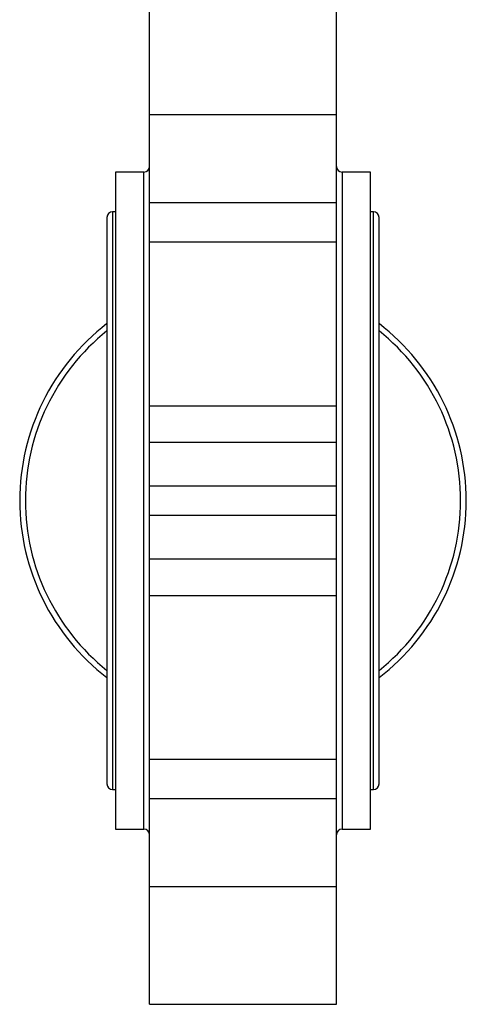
# Model space of a CAD drawing. Header units: millimetres. Extents: x 181 to 1242, y 71 to 1037.
# Tile 4 of 30: x 585 to 664, y 366 to 540. Entities that reach past the tile are written whole.
import ezdxf

# ---------------------------------------------------------------- set-up
doc = ezdxf.new("R2010")
doc.units = ezdxf.units.MM

msp = doc.modelspace()

# ---------------------------------------------------------------- linework, layer by layer
at = {"color": 7, "linetype": 'Continuous', "lineweight": 25}
for p, q in [((607.84, 523.25), (607.84, 543.99)), ((640.84, 523.25), (640.84, 543.99)), ((607.84, 523.25), (640.84, 523.25)), ((607.84, 507.72), (607.84, 523.25)), ((640.84, 507.72), (640.84, 523.25)), ((606.84, 513.08), (601.84, 513.08)), ((601.84, 513.08), (601.84, 455.08)), ((646.84, 513.08), (641.84, 513.08)), ((646.84, 455.08), (646.84, 513.08)), ((607.84, 507.72), (640.84, 507.72)), ((607.84, 500.69), (607.84, 507.72)), ((640.84, 500.69), (640.84, 507.72)), ((601.84, 506.08), (601.34, 506.08)), ((647.34, 506.08), (646.84, 506.08)), ((600.34, 505.08), (600.34, 405.07)), ((648.34, 405.08), (648.34, 505.08)), ((640.84, 500.69), (607.84, 500.69)), ((607.84, 471.83), (607.84, 500.69)), ((640.84, 471.83), (640.84, 500.69)), ((607.84, 471.83), (640.84, 471.83)), ((607.84, 465.4), (607.84, 471.83)), ((640.84, 465.4), (640.84, 471.83)), ((607.84, 465.4), (640.84, 465.4)), ((607.84, 457.66), (607.84, 465.4)), ((640.84, 457.66), (640.84, 465.4)), ((640.84, 457.66), (607.84, 457.66)), ((607.84, 452.49), (607.84, 457.66)), ((640.84, 452.49), (640.84, 457.66)), ((601.84, 455.08), (601.84, 397.08)), ((646.84, 397.08), (646.84, 455.08)), ((607.84, 452.49), (640.84, 452.49)), ((607.84, 444.75), (607.84, 452.49)), ((640.84, 444.75), (640.84, 452.49)), ((640.84, 444.75), (607.84, 444.75)), ((607.84, 438.32), (607.84, 444.75)), ((640.84, 438.32), (640.84, 444.75)), ((607.84, 438.32), (640.84, 438.32)), ((607.84, 409.46), (607.84, 438.32)), ((640.84, 409.46), (640.84, 438.32)), ((607.84, 409.46), (640.84, 409.46)), ((607.84, 402.43), (607.84, 409.46)), ((640.84, 402.43), (640.84, 409.46)), ((601.34, 404.07), (601.84, 404.07)), ((646.84, 404.08), (647.34, 404.08)), ((640.84, 402.43), (607.84, 402.43)), ((607.84, 386.91), (607.84, 402.43)), ((640.84, 386.91), (640.84, 402.43)), ((601.84, 397.08), (606.84, 397.08)), ((641.84, 397.08), (646.84, 397.08)), ((640.84, 386.91), (607.84, 386.91)), ((607.84, 366.17), (607.84, 386.91)), ((640.84, 366.17), (640.84, 386.91)), ((607.84, 366.17), (640.84, 366.17))]:
    msp.add_line(p, q, dxfattribs=at)
at = {"color": 8, "linetype": 'Continuous', "lineweight": 25}
for p, q in [((606.84, 455.08), (606.84, 513.08)), ((641.84, 513.08), (641.84, 455.08)), ((601.34, 506.08), (601.34, 455.08)), ((647.34, 404.08), (647.34, 506.08)), ((601.34, 455.08), (601.34, 404.07)), ((606.84, 397.08), (606.84, 455.08)), ((641.84, 455.08), (641.84, 397.08))]:
    msp.add_line(p, q, dxfattribs=at)
at = {"color": 7, "linetype": 'Continuous', "lineweight": 25}
for centre, radius, start, end in [((606.84, 514.08), 1, 270, 0), ((641.84, 514.08), 1, 180, 270), ((601.34, 505.08), 1, 90, 180), ((647.34, 505.08), 1, 0, 90), ((624.34, 455.08), 39.4, 127.5271, 232.4729), ((624.34, 455.08), 38.4, 128.6851, 231.3149), ((624.34, 455.08), 39.4, 307.5271, 52.4729), ((624.34, 455.08), 38.4, 308.6851, 51.3149), ((601.34, 405.07), 1, 180, 270), ((647.34, 405.08), 1, 270, 0), ((606.84, 396.08), 1, 0, 90), ((641.84, 396.08), 1, 90, 180)]:
    msp.add_arc(centre, radius, start, end, dxfattribs=at)

doc.saveas('drawing.dxf')
